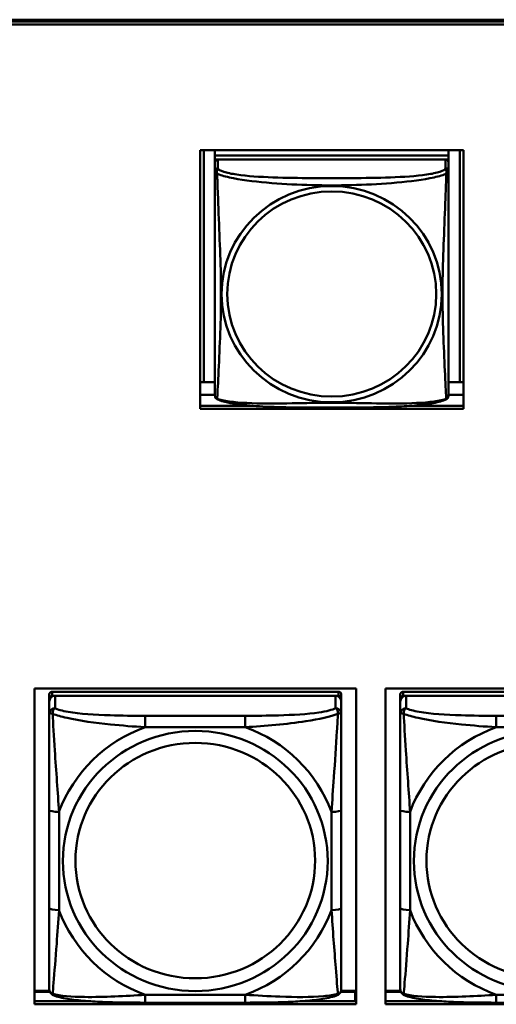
# Model space of a CAD drawing. Header units: inches. Extents: x 0.8 to 75.7, y -7.8 to 49.3.
# Tile 141 of 256: x 41.7 to 42.7, y 14 to 16. Entities that reach past the tile are written whole.
import ezdxf

# ---------------------------------------------------------------- set-up
doc = ezdxf.new("R2010")
doc.units = ezdxf.units.IN
doc.header["$MEASUREMENT"] = 0
doc.layers.add('Visible Edges(ROSSANSI)', color=7, linetype='Continuous', lineweight=50)
doc.layers.add('Visible Tangent Edges(ROSSANSI)', color=7, linetype='Continuous', lineweight=50)

msp = doc.modelspace()

# ---------------------------------------------------------------- linework, layer by layer
at = {"layer": 'Visible Edges(ROSSANSI)'}
for p, q in [((33.0242, 15.9996), (56.0803, 15.9996)), ((33.0242, 15.9958), (56.0803, 15.9958)), ((56.0803, 15.9958), (33.0242, 15.9958)), ((56.0803, 15.9898), (33.0242, 15.9898)), ((42.0766, 15.2127), (42.0766, 15.7354)), ((42.0766, 15.7354), (42.609, 15.7354)), ((42.0839, 15.2663), (42.0839, 15.7354)), ((42.1066, 15.7354), (42.1066, 15.725)), ((42.579, 15.7354), (42.579, 15.725)), ((42.6016, 15.7354), (42.6016, 15.2663)), ((42.609, 15.7354), (42.609, 15.2127)), ((42.579, 15.725), (42.1066, 15.725)), ((42.1066, 15.725), (42.1066, 15.7168)), ((42.1066, 15.725), (42.579, 15.725)), ((42.1066, 15.725), (42.1066, 15.725)), ((42.1066, 15.7111), (42.1066, 15.7168)), ((42.1066, 15.7168), (42.1124, 15.7168)), ((42.1066, 15.711), (42.1066, 15.6933)), ((42.5731, 15.7168), (42.1125, 15.7168)), ((42.5732, 15.7168), (42.579, 15.7168)), ((42.579, 15.725), (42.579, 15.7168)), ((42.579, 15.725), (42.579, 15.725)), ((42.579, 15.7168), (42.579, 15.711)), ((42.579, 15.6933), (42.579, 15.711)), ((42.1066, 15.6934), (42.1066, 15.6934)), ((42.1066, 15.6931), (42.1066, 15.6931)), ((42.0839, 15.2663), (42.0766, 15.2666)), ((42.1066, 15.2663), (42.0839, 15.2663)), ((42.6016, 15.2663), (42.579, 15.2663)), ((42.6016, 15.2663), (42.609, 15.2666)), ((42.1066, 15.2406), (42.0766, 15.2406)), ((42.609, 15.2406), (42.579, 15.2406)), ((42.0766, 15.2187), (42.1835, 15.2187)), ((42.609, 15.2127), (42.0766, 15.2127)), ((42.5022, 15.2187), (42.609, 15.2187)), ((41.7414, 14.0084), (41.7414, 14.6471)), ((41.7414, 14.6471), (42.392, 14.6471)), ((42.3562, 14.6405), (41.7774, 14.6405)), ((42.392, 14.6471), (42.392, 14.0084)), ((42.4514, 14.0084), (42.4514, 14.6471)), ((42.4514, 14.6471), (43.102, 14.6471)), ((43.0662, 14.6405), (42.4874, 14.6405)), ((41.7715, 14.6347), (41.7715, 14.6264)), ((41.7715, 14.6206), (41.7715, 14.6264)), ((41.7715, 14.6206), (41.7715, 14.5957)), ((41.7774, 14.6322), (42.3562, 14.6322)), ((42.3503, 14.6322), (41.7833, 14.6322)), ((42.3621, 14.6264), (42.3621, 14.6347)), ((42.3621, 14.6264), (42.3621, 14.6206)), ((42.3621, 14.5957), (42.3621, 14.6206)), ((42.4815, 14.6347), (42.4815, 14.6264)), ((42.4815, 14.6206), (42.4815, 14.6264)), ((42.4815, 14.6206), (42.4815, 14.5957)), ((42.4874, 14.6322), (43.0662, 14.6322)), ((43.0603, 14.6322), (42.4933, 14.6322)), ((41.7715, 14.4013), (41.7715, 14.2026)), ((42.3621, 14.2026), (42.3621, 14.4013)), ((42.4815, 14.4013), (42.4815, 14.2026)), ((41.772, 14.0356), (41.7414, 14.0356)), ((41.7414, 14.0333), (41.7728, 14.0333)), ((42.3608, 14.0333), (42.3901, 14.0333)), ((42.392, 14.0356), (42.3616, 14.0356)), ((42.3901, 14.0333), (42.3901, 14.0145)), ((42.392, 14.0254), (42.3901, 14.0254)), ((42.482, 14.0356), (42.4514, 14.0356)), ((42.4514, 14.0333), (42.4828, 14.0333)), ((41.7414, 14.0145), (41.8554, 14.0145)), ((42.392, 14.0084), (41.7414, 14.0084)), ((42.1679, 14.0117), (41.9656, 14.0117)), ((42.2781, 14.0145), (42.392, 14.0145)), ((42.4514, 14.0145), (42.5654, 14.0145)), ((43.102, 14.0084), (42.4514, 14.0084)), ((42.8779, 14.0117), (42.6756, 14.0117))]:
    msp.add_line(p, q, dxfattribs=at)
for centre, major_axis, start_param, end_param in [((42.1125, 15.711), (-0.00591, 0), 4.712389, 6.283185), ((42.5731, 15.711), (0.00591, 0), 0, 1.570796), ((41.7774, 14.6347), (-0.00591, 0), 4.712389, 6.283185), ((42.3562, 14.6347), (0.00591, 0), 0, 1.570796), ((42.4874, 14.6347), (-0.00591, 0), 4.712389, 6.283185), ((41.7833, 14.6206), (-0.0118, 0), 4.712389, 6.283185), ((41.7774, 14.6264), (-0.00591, 0), 4.712389, 6.283185), ((42.3503, 14.6206), (0.0118, 0), 0, 1.570796), ((42.3562, 14.6264), (0.00591, 0), 0, 1.570796), ((42.4933, 14.6206), (-0.0118, 0), 4.712389, 6.283185), ((42.4874, 14.6264), (-0.00591, 0), 4.712389, 6.283185)]:
    msp.add_ellipse(centre, major_axis=major_axis, ratio=0.981793, start_param=start_param, end_param=end_param, dxfattribs=at)
for points, knots in [([(42.1066, 15.6933), (42.1066, 15.6901), (42.1066, 15.6769), (42.1066, 15.6501), (42.1066, 15.6327), (42.1066, 15.6274)], [0.3257308, 0.3257308, 0.3257308, 0.3257308, 0.4265607, 0.5273906, 0.5696181, 0.5696181, 0.5696181, 0.5696181]), ([(42.579, 15.5998), (42.579, 15.6147), (42.579, 15.642), (42.579, 15.6768), (42.579, 15.6901), (42.579, 15.6933)], [1.4210797, 1.4210797, 1.4210797, 1.4210797, 1.5356898, 1.6365197, 1.7373496, 1.7373496, 1.7373496, 1.7373496]), ([(42.1066, 15.2783), (42.1066, 15.2898), (42.1066, 15.3028), (42.1066, 15.3331), (42.1066, 15.3507), (42.1066, 15.4007), (42.1066, 15.4336), (42.1066, 15.4925), (42.1066, 15.5187), (42.1066, 15.5727), (42.1066, 15.6014), (42.1066, 15.6274)], [0, 0, 0, 0, 0.1149805, 0.1149805, 0.2563588, 0.2563588, 0.510689, 0.510689, 0.7126146, 0.7126146, 0.9227352, 0.9227352, 0.9227352, 0.9227352]), ([(42.579, 15.5998), (42.579, 15.5801), (42.579, 15.5598), (42.579, 15.5125), (42.579, 15.4853), (42.579, 15.4293), (42.579, 15.4003), (42.579, 15.3427), (42.579, 15.3133), (42.579, 15.2887)], [0, 0, 0, 0, 0.1521476, 0.1521476, 0.3615771, 0.3615771, 0.5863616, 0.5863616, 0.8171616, 0.8171616, 0.8171616, 0.8171616]), ([(42.1066, 15.2783), (42.1066, 15.274), (42.1066, 15.2604), (42.1066, 15.2445), (42.1066, 15.242), (42.1066, 15.2404)], [1.4921516, 1.4921516, 1.4921516, 1.4921516, 1.5356898, 1.6365197, 1.7105064, 1.7105064, 1.7105064, 1.7105064]), ([(42.579, 15.2404), (42.579, 15.242), (42.579, 15.2445), (42.579, 15.2628), (42.579, 15.2805), (42.579, 15.2887)], [0.3525676, 0.3525676, 0.3525676, 0.3525676, 0.4265607, 0.5273906, 0.6043474, 0.6043474, 0.6043474, 0.6043474]), ([(42.1067, 15.2383), (42.1067, 15.2387), (42.1066, 15.2391), (42.1066, 15.2397), (42.1066, 15.24), (42.1066, 15.2403), (42.1066, 15.2403), (42.1066, 15.2403), (42.1066, 15.2403), (42.1066, 15.2404), (42.1066, 15.2404), (42.1066, 15.2404), (42.1066, 15.2404), (42.1066, 15.2404), (42.1066, 15.2404), (42.1066, 15.2404)], [0, 0, 0, 0, 0.002814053, 0.002814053, 0.004923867, 0.004923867, 0.005121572, 0.005121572, 0.005195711, 0.005195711, 0.00523086, 0.00523086, 0.005248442, 0.005248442, 0.00525914, 0.00525914, 0.00525914, 0.00525914]), ([(42.1108, 15.2323), (42.1098, 15.2328), (42.109, 15.2335), (42.1077, 15.2352), (42.1074, 15.236), (42.1071, 15.2368), (42.1071, 15.2369), (42.107, 15.237)], [0, 0, 0, 0, 0.01399503, 0.01399503, 0.02853092, 0.02853092, 0.03046536, 0.03046536, 0.03046536, 0.03046536]), ([(42.5786, 15.2372), (42.5785, 15.2367), (42.5783, 15.2362), (42.5777, 15.2351), (42.5773, 15.2344), (42.5763, 15.2332), (42.5755, 15.2327), (42.5748, 15.2323)], [0.00960018, 0.00960018, 0.00960018, 0.00960018, 0.02025308, 0.02025308, 0.03091864, 0.03091864, 0.04195142, 0.04195142, 0.04195142, 0.04195142]), ([(42.579, 15.2411), (42.579, 15.2408), (42.579, 15.2407), (42.579, 15.2405), (42.579, 15.2405), (42.579, 15.2404), (42.579, 15.2404), (42.579, 15.2404), (42.579, 15.2404), (42.579, 15.2404), (42.579, 15.2404), (42.579, 15.2404), (42.579, 15.2404), (42.579, 15.2404), (42.579, 15.239), (42.5789, 15.2383)], [0, 0, 0, 0, 0.01376947, 0.01376947, 0.02049948, 0.02049948, 0.02378019, 0.02378019, 0.0253787, 0.0253787, 0.02597814, 0.02597814, 0.02600242, 0.02600242, 0.03134028, 0.03134028, 0.03134028, 0.03134028]), ([(42.579, 15.2404), (42.579, 15.2404), (42.579, 15.2404), (42.579, 15.2404), (42.579, 15.2404), (42.579, 15.2404), (42.579, 15.2404), (42.579, 15.2404), (42.579, 15.2404), (42.579, 15.2404), (42.579, 15.2404), (42.579, 15.2404), (42.579, 15.2404), (42.579, 15.2404), (42.579, 15.2404), (42.579, 15.2403), (42.579, 15.2403), (42.579, 15.2401), (42.579, 15.2399), (42.579, 15.2393), (42.5789, 15.2388), (42.5789, 15.2383)], [0, 0, 0, 0, 0.000069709, 0.000069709, 0.000139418, 0.000139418, 0.000278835, 0.000278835, 0.000348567, 0.000348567, 0.000384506, 0.000384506, 0.000401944, 0.000401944, 0.000436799, 0.000436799, 0.000566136, 0.000566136, 0.001945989, 0.001945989, 0.005629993, 0.005629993, 0.005629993, 0.005629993]), ([(42.5747, 15.2323), (42.5677, 15.2286), (42.5589, 15.2263), (42.5384, 15.2225), (42.5271, 15.221), (42.502, 15.2186), (42.4878, 15.2177), (42.4532, 15.2161), (42.4325, 15.2157), (42.3737, 15.215), (42.3356, 15.215), (42.2659, 15.2154), (42.2338, 15.2158), (42.1858, 15.2184), (42.1686, 15.2198), (42.146, 15.2228), (42.139, 15.2239), (42.124, 15.2271), (42.1168, 15.2291), (42.1108, 15.2323)], [0, 0, 0, 0, 0.111794, 0.111794, 0.213129, 0.213129, 0.32561, 0.32561, 0.483625, 0.483625, 0.773884, 0.773884, 1.015019, 1.015019, 1.153524, 1.153524, 1.222431, 1.222431, 1.317384, 1.317384, 1.317384, 1.317384]), ([(41.7715, 14.5957), (41.7715, 14.5866), (41.7715, 14.5714), (41.7715, 14.5542), (41.7715, 14.5278), (41.7715, 14.4975), (41.7715, 14.4681), (41.7715, 14.4457), (41.7715, 14.4233), (41.7715, 14.4013)], [-0.7968224, -0.7968224, -0.7968224, -0.7968224, -0.6514613, -0.6514613, -0.6514613, -0.427691, -0.427691, -0.427691, -0.2569517, -0.2569517, -0.2569517, -0.2569517]), ([(42.3621, 14.4013), (42.3621, 14.4245), (42.3621, 14.4482), (42.3621, 14.4719), (42.3621, 14.503), (42.3621, 14.5353), (42.3621, 14.5621), (42.3621, 14.576), (42.3621, 14.588), (42.3621, 14.5957)], [0.2569537, 0.2569537, 0.2569537, 0.2569537, 0.4371919, 0.4371919, 0.4371919, 0.6739428, 0.6739428, 0.6739428, 0.7963818, 0.7963818, 0.7963818, 0.7963818]), ([(42.4815, 14.5957), (42.4815, 14.5866), (42.4815, 14.5714), (42.4815, 14.5542), (42.4815, 14.5278), (42.4815, 14.4975), (42.4815, 14.4681), (42.4815, 14.4457), (42.4815, 14.4233), (42.4815, 14.4013)], [-0.7968224, -0.7968224, -0.7968224, -0.7968224, -0.6514613, -0.6514613, -0.6514613, -0.427691, -0.427691, -0.427691, -0.2569517, -0.2569517, -0.2569517, -0.2569517]), ([(41.7715, 14.2026), (41.7715, 14.1794), (41.7715, 14.156), (41.7715, 14.1338), (41.7715, 14.1047), (41.7715, 14.0764), (41.7715, 14.0575), (41.7715, 14.0478), (41.7715, 14.0409), (41.7715, 14.0391)], [0.2569537, 0.2569537, 0.2569537, 0.2569537, 0.4371919, 0.4371919, 0.4371919, 0.6739428, 0.6739428, 0.6739428, 0.7963818, 0.7963818, 0.7963818, 0.7963818]), ([(42.3621, 14.0391), (42.3621, 14.0413), (42.3621, 14.0505), (42.3621, 14.0633), (42.3621, 14.0828), (42.3621, 14.1097), (42.3621, 14.1374), (42.3621, 14.1586), (42.3621, 14.1806), (42.3621, 14.2026)], [-0.7968224, -0.7968224, -0.7968224, -0.7968224, -0.6514613, -0.6514613, -0.6514613, -0.427691, -0.427691, -0.427691, -0.2569517, -0.2569517, -0.2569517, -0.2569517]), ([(42.4815, 14.2026), (42.4815, 14.1794), (42.4815, 14.156), (42.4815, 14.1338), (42.4815, 14.1047), (42.4815, 14.0764), (42.4815, 14.0575), (42.4815, 14.0478), (42.4815, 14.0409), (42.4815, 14.0391)], [0.2569537, 0.2569537, 0.2569537, 0.2569537, 0.4371919, 0.4371919, 0.4371919, 0.6739428, 0.6739428, 0.6739428, 0.7963818, 0.7963818, 0.7963818, 0.7963818]), ([(41.7796, 14.0268), (41.7785, 14.0272), (41.7774, 14.0279), (41.7754, 14.0294), (41.7746, 14.0304), (41.7732, 14.0323), (41.7727, 14.0333), (41.772, 14.0352), (41.7718, 14.0361), (41.7716, 14.0377), (41.7715, 14.0384), (41.7715, 14.0391)], [0.02510739, 0.02510739, 0.02510739, 0.02510739, 0.03073999, 0.03073999, 0.03637259, 0.03637259, 0.0420052, 0.0420052, 0.0476378, 0.0476378, 0.0532704, 0.0532704, 0.0532704, 0.0532704]), ([(42.354, 14.0268), (42.3551, 14.0272), (42.3562, 14.0279), (42.3581, 14.0294), (42.359, 14.0304), (42.3604, 14.0323), (42.3609, 14.0333), (42.3616, 14.0352), (42.3618, 14.0361), (42.362, 14.0377), (42.3621, 14.0384), (42.3621, 14.0391)], [0.02510739, 0.02510739, 0.02510739, 0.02510739, 0.03073999, 0.03073999, 0.03637259, 0.03637259, 0.0420052, 0.0420052, 0.0476378, 0.0476378, 0.0532704, 0.0532704, 0.0532704, 0.0532704]), ([(42.4896, 14.0268), (42.4885, 14.0272), (42.4874, 14.0279), (42.4854, 14.0294), (42.4846, 14.0304), (42.4832, 14.0323), (42.4827, 14.0333), (42.482, 14.0352), (42.4818, 14.0361), (42.4816, 14.0377), (42.4815, 14.0384), (42.4815, 14.0391)], [0.02510739, 0.02510739, 0.02510739, 0.02510739, 0.03073999, 0.03073999, 0.03637259, 0.03637259, 0.0420052, 0.0420052, 0.0476378, 0.0476378, 0.0532704, 0.0532704, 0.0532704, 0.0532704]), ([(41.9656, 14.0117), (41.9521, 14.0117), (41.9384, 14.0118), (41.9112, 14.0121), (41.8976, 14.0124), (41.8707, 14.0135), (41.8574, 14.0142), (41.8317, 14.0163), (41.8196, 14.0177), (41.7975, 14.0213), (41.788, 14.0233), (41.7796, 14.0268)], [0.2569517, 0.2569517, 0.2569517, 0.2569517, 0.3597049, 0.3597049, 0.4624581, 0.4624581, 0.5652112, 0.5652112, 0.6679644, 0.6679644, 0.7707176, 0.7707176, 0.7707176, 0.7707176]), ([(42.354, 14.0268), (42.3456, 14.0233), (42.3361, 14.0213), (42.314, 14.0177), (42.3019, 14.0163), (42.2762, 14.0142), (42.2629, 14.0135), (42.236, 14.0124), (42.2224, 14.0121), (42.1951, 14.0118), (42.1815, 14.0117), (42.1679, 14.0117)], [-0.7703505, -0.7703505, -0.7703505, -0.7703505, -0.6676711, -0.6676711, -0.5649918, -0.5649918, -0.4623124, -0.4623124, -0.3596331, -0.3596331, -0.2569537, -0.2569537, -0.2569537, -0.2569537]), ([(42.6756, 14.0117), (42.6621, 14.0117), (42.6484, 14.0118), (42.6212, 14.0121), (42.6076, 14.0124), (42.5807, 14.0135), (42.5674, 14.0142), (42.5417, 14.0163), (42.5296, 14.0177), (42.5075, 14.0213), (42.498, 14.0233), (42.4896, 14.0268)], [0.2569517, 0.2569517, 0.2569517, 0.2569517, 0.3597049, 0.3597049, 0.4624581, 0.4624581, 0.5652112, 0.5652112, 0.6679644, 0.6679644, 0.7707176, 0.7707176, 0.7707176, 0.7707176])]:
    msp.add_open_spline(points, degree=3, knots=knots, dxfattribs=at)
for points in [[(42.1066, 15.2404), (42.1066, 15.2406), (42.1066, 15.2406), (42.1066, 15.2411)], [(42.5789, 15.2385), (42.5789, 15.2384), (42.5788, 15.2383), (42.5788, 15.2382)], [(42.1108, 15.2323), (42.1108, 15.2323), (42.1108, 15.2323), (42.1108, 15.2323)], [(42.5748, 15.2323), (42.5748, 15.2323), (42.5748, 15.2323), (42.5748, 15.2323)]]:
    msp.add_open_spline(points, degree=3, dxfattribs=at)
at = {"layer": 'Visible Tangent Edges(ROSSANSI)'}
for p, q in [((42.1125, 15.6991), (42.1125, 15.7168)), ((42.5731, 15.7168), (42.5731, 15.6991)), ((41.7774, 14.6322), (41.7774, 14.6405)), ((42.3562, 14.6405), (42.3562, 14.6322)), ((42.4874, 14.6322), (42.4874, 14.6405)), ((41.7833, 14.6073), (41.7833, 14.6322)), ((42.3503, 14.6322), (42.3503, 14.6073)), ((42.4933, 14.6073), (42.4933, 14.6322)), ((41.9656, 14.5919), (41.9656, 14.5688)), ((42.1679, 14.5919), (41.9656, 14.5919)), ((42.1679, 14.5919), (42.1679, 14.5688)), ((42.6756, 14.5919), (42.6756, 14.5688)), ((42.8779, 14.5919), (42.6756, 14.5919)), ((41.9656, 14.5688), (42.1679, 14.5688)), ((42.6756, 14.5688), (42.8779, 14.5688)), ((41.7912, 14.1989), (41.7912, 14.3975)), ((42.3424, 14.3975), (42.3424, 14.1989)), ((42.5012, 14.1989), (42.5012, 14.3975)), ((42.1679, 14.0276), (41.9656, 14.0276)), ((41.9656, 14.0117), (41.9656, 14.0276)), ((42.1679, 14.0117), (42.1679, 14.0276)), ((42.8779, 14.0276), (42.6756, 14.0276)), ((42.6756, 14.0117), (42.6756, 14.0276))]:
    msp.add_line(p, q, dxfattribs=at)
for centre, major_axis, ratio, start_param, end_param in [((42.1125, 15.6933), (-0.00591, 0), 0.981793, 4.712389, 6.283185), ((42.5731, 15.6933), (0.00591, 0), 0.981793, 0, 1.570796), ((41.7833, 14.5957), (-0.0118, 0), 0.981793, 4.712389, 6.283185), ((42.3503, 14.5957), (0.0118, 0), 0.981793, 0, 1.570796), ((42.4933, 14.5957), (-0.0118, 0), 0.981793, 4.712389, 6.283185), ((42.0668, 14.2982), (-0.2936, 0), 0.981793, 5.064156, 5.931419), ((42.0668, 14.2982), (0.2936, 0), 0.981793, 0.351767, 1.21903), ((42.7768, 14.2982), (-0.2936, 0), 0.981793, 5.064156, 5.931419), ((41.7912, 14.4013), (-0.0197, 0), 0.189952, 0, 1.570796), ((42.3424, 14.4013), (0.0197, 0), 0.189952, 4.712389, 6.283185), ((42.5012, 14.4013), (-0.0197, 0), 0.189952, 0, 1.570796), ((41.7912, 14.2026), (-0.0197, 0), 0.189952, 0, 1.570796), ((42.0668, 14.2982), (-0.2936, 0), 0.981793, 0.351767, 1.21903), ((42.0668, 14.2982), (0.2936, 0), 0.981793, 5.064156, 5.931419), ((42.3424, 14.2026), (0.0197, 0), 0.189952, 4.712389, 6.283185), ((42.5012, 14.2026), (-0.0197, 0), 0.189952, 0, 1.570796), ((42.7768, 14.2982), (-0.2936, 0), 0.981793, 0.351767, 1.21903)]:
    msp.add_ellipse(centre, major_axis=major_axis, ratio=ratio, start_param=start_param, end_param=end_param, dxfattribs=at)
for centre, major_axis in [((42.3428, 15.4446), (-0.2227, 0)), ((42.3428, 15.4448), (-0.2113, 0)), ((42.0668, 14.2982), (-0.2678, 0)), ((42.7768, 14.2982), (-0.2678, 0)), ((42.0668, 14.299), (-0.2424, 0)), ((42.7768, 14.299), (-0.2424, 0))]:
    msp.add_ellipse(centre, major_axis=major_axis, ratio=0.981793, dxfattribs=at)
for points, knots in [([(42.1066, 15.6933), (42.1066, 15.6917), (42.1067, 15.6915), (42.1111, 15.6881), (42.1111, 15.6881), (42.1111, 15.688)], [-0.0844808, -0.0844808, -0.0844808, -0.0844808, 0, 0, 0.00025915, 0.00025915, 0.00025915, 0.00025915]), ([(42.1111, 15.688), (42.1111, 15.6881), (42.1111, 15.6881), (42.1099, 15.6946), (42.112, 15.697), (42.1125, 15.6991)], [-0.00025532, -0.00025532, -0.00025532, -0.00025532, 0, 0, 0.0844808, 0.0844808, 0.0844808, 0.0844808]), ([(42.5731, 15.6991), (42.5724, 15.6966), (42.564, 15.6916), (42.5264, 15.6841), (42.4617, 15.6799), (42.3825, 15.6791), (42.3031, 15.6791), (42.2235, 15.6799), (42.1592, 15.6841), (42.1217, 15.6916), (42.1132, 15.6966), (42.1125, 15.6991)], [0.325731, 0.325731, 0.325731, 0.325731, 0.426561, 0.527391, 0.72905, 0.93071, 1.13237, 1.33403, 1.53569, 1.63652, 1.73735, 1.73735, 1.73735, 1.73735]), ([(42.5731, 15.6991), (42.5736, 15.697), (42.5756, 15.6946), (42.5745, 15.6881), (42.5745, 15.6881), (42.5745, 15.688)], [-0.0844808, -0.0844808, -0.0844808, -0.0844808, 0, 0, 0.00025611, 0.00025611, 0.00025611, 0.00025611]), ([(42.5745, 15.688), (42.5745, 15.6881), (42.5745, 15.6881), (42.5789, 15.6915), (42.579, 15.6917), (42.579, 15.6933)], [-0.00025352, -0.00025352, -0.00025352, -0.00025352, 0, 0, 0.0844808, 0.0844808, 0.0844808, 0.0844808]), ([(42.1111, 15.2331), (42.1112, 15.2338), (42.1112, 15.2347), (42.1113, 15.2357), (42.1116, 15.2404), (42.1119, 15.2482), (42.1124, 15.2577), (42.1134, 15.2765), (42.1145, 15.3016), (42.1157, 15.3273), (42.1168, 15.3531), (42.1179, 15.3793), (42.1184, 15.4054), (42.1189, 15.4316), (42.1189, 15.4576), (42.1184, 15.484), (42.1179, 15.5105), (42.1168, 15.5373), (42.1157, 15.5652), (42.1146, 15.5931), (42.1134, 15.6221), (42.1124, 15.6478), (42.1119, 15.6607), (42.1116, 15.6727), (42.1113, 15.6824), (42.1112, 15.6844), (42.1112, 15.6863), (42.1111, 15.688)], [-1.657268, -1.657268, -1.657268, -1.657268, -1.63652, -1.63652, -1.63652, -1.53569, -1.53569, -1.53569, -1.33403, -1.33403, -1.33403, -1.13237, -1.13237, -1.13237, -0.93071, -0.93071, -0.93071, -0.72905, -0.72905, -0.72905, -0.527391, -0.527391, -0.527391, -0.426561, -0.426561, -0.426561, -0.405807, -0.405807, -0.405807, -0.405807]), ([(42.1111, 15.688), (42.1124, 15.6875), (42.1206, 15.6841), (42.1531, 15.6761), (42.2215, 15.6684), (42.303, 15.6644), (42.3825, 15.6644), (42.4637, 15.6684), (42.5325, 15.6761), (42.565, 15.6841), (42.5732, 15.6875), (42.5745, 15.688)], [-1.657326, -1.657326, -1.657326, -1.657326, -1.63652, -1.53569, -1.33403, -1.13237, -0.93071, -0.72905, -0.527391, -0.426561, -0.405812, -0.405812, -0.405812, -0.405812]), ([(42.5745, 15.688), (42.5744, 15.6862), (42.5741, 15.6752), (42.5728, 15.6364), (42.5698, 15.5646), (42.5666, 15.4836), (42.5667, 15.4056), (42.5698, 15.3268), (42.5728, 15.2639), (42.5741, 15.2388), (42.5744, 15.2338), (42.5745, 15.2331)], [-1.657326, -1.657326, -1.657326, -1.657326, -1.63652, -1.53569, -1.33403, -1.13237, -0.93071, -0.72905, -0.527391, -0.426561, -0.405812, -0.405812, -0.405812, -0.405812]), ([(42.1111, 15.2331), (42.1111, 15.2331), (42.1111, 15.2331), (42.1081, 15.2339), (42.1071, 15.2361), (42.1067, 15.2382)], [-0.00026023, -0.00026023, -0.00026023, -0.00026023, 0, 0, 0.05743864, 0.05743864, 0.05743864, 0.05743864]), ([(42.1108, 15.2323), (42.1107, 15.2323), (42.1108, 15.2326), (42.1111, 15.2331), (42.1111, 15.2331), (42.1111, 15.2331)], [-0.02254962, -0.02254962, -0.02254962, -0.02254962, 0, 0, 0.00025967, 0.00025967, 0.00025967, 0.00025967]), ([(42.5744, 15.2331), (42.5732, 15.2326), (42.565, 15.2299), (42.5324, 15.2244), (42.4641, 15.2226), (42.3825, 15.2248), (42.3031, 15.2248), (42.2219, 15.2226), (42.153, 15.2244), (42.1206, 15.2299), (42.1124, 15.2326), (42.1111, 15.2331)], [-1.657325, -1.657325, -1.657325, -1.657325, -1.63652, -1.53569, -1.33403, -1.13237, -0.93071, -0.72905, -0.527391, -0.426561, -0.405811, -0.405811, -0.405811, -0.405811]), ([(42.5788, 15.2382), (42.5785, 15.2361), (42.5775, 15.2339), (42.5745, 15.2331), (42.5745, 15.2331), (42.5745, 15.2331)], [-0.05744631, -0.05744631, -0.05744631, -0.05744631, 0, 0, 0.00025622, 0.00025622, 0.00025622, 0.00025622]), ([(42.5745, 15.2331), (42.5745, 15.2331), (42.5745, 15.2331), (42.5748, 15.2326), (42.5749, 15.2323), (42.5748, 15.2323)], [-0.00025371, -0.00025371, -0.00025371, -0.00025371, 0, 0, 0.02254963, 0.02254963, 0.02254963, 0.02254963]), ([(41.7715, 14.5957), (41.7715, 14.596), (41.7716, 14.5962), (41.7718, 14.5965), (41.772, 14.5967), (41.7724, 14.5968), (41.7726, 14.5969), (41.7729, 14.5969), (41.773, 14.5969), (41.7734, 14.5969), (41.7737, 14.5969), (41.7747, 14.5968), (41.7753, 14.5967), (41.7768, 14.5963), (41.7775, 14.5961), (41.7784, 14.5958)], [-0.0532704, -0.0532704, -0.0532704, -0.0532704, -0.04377373, -0.04377373, -0.03521335, -0.03521335, -0.02986312, -0.02986312, -0.02651922, -0.02651922, -0.01983142, -0.01983142, -0.00913095, -0.00913095, 0.00023197, 0.00023197, 0.00023197, 0.00023197]), ([(41.7784, 14.5958), (41.7783, 14.5969), (41.7784, 14.5979), (41.7786, 14.6), (41.7788, 14.6009), (41.7793, 14.6024), (41.7795, 14.6029), (41.7798, 14.6036), (41.7799, 14.6038), (41.7802, 14.6044), (41.7804, 14.6047), (41.781, 14.6055), (41.7814, 14.6059), (41.7823, 14.6067), (41.7828, 14.607), (41.7833, 14.6073)], [-0.00023197, -0.00023197, -0.00023197, -0.00023197, 0.00913095, 0.00913095, 0.01983142, 0.01983142, 0.02651922, 0.02651922, 0.02986312, 0.02986312, 0.03521335, 0.03521335, 0.04377373, 0.04377373, 0.0532704, 0.0532704, 0.0532704, 0.0532704]), ([(41.7784, 14.5958), (41.786, 14.5929), (41.796, 14.59), (41.8331, 14.5818), (41.8648, 14.5775), (41.919, 14.572), (41.9423, 14.5701), (41.9656, 14.5688)], [-0.7478145, -0.7478145, -0.7478145, -0.7478145, -0.6493253, -0.6493253, -0.427691, -0.427691, -0.2569537, -0.2569537, -0.2569537, -0.2569537]), ([(41.7912, 14.3975), (41.7888, 14.4372), (41.7855, 14.4794), (41.7809, 14.5494), (41.7793, 14.5768), (41.7784, 14.5958)], [0.2569517, 0.2569517, 0.2569517, 0.2569517, 0.5559983, 0.5559983, 0.7482818, 0.7482818, 0.7482818, 0.7482818]), ([(41.9656, 14.5919), (41.942, 14.5919), (41.918, 14.592), (41.8946, 14.5928), (41.8639, 14.5937), (41.8331, 14.5957), (41.8098, 14.5997), (41.7978, 14.6018), (41.7882, 14.6044), (41.7833, 14.6073)], [0.2569537, 0.2569537, 0.2569537, 0.2569537, 0.4371919, 0.4371919, 0.4371919, 0.6739428, 0.6739428, 0.6739428, 0.7963818, 0.7963818, 0.7963818, 0.7963818]), ([(42.3503, 14.6073), (42.3445, 14.6038), (42.332, 14.6008), (42.3168, 14.5986), (42.2934, 14.5952), (42.2643, 14.5935), (42.2352, 14.5927), (42.213, 14.592), (42.1903, 14.5919), (42.1679, 14.5919)], [-0.7968224, -0.7968224, -0.7968224, -0.7968224, -0.6514613, -0.6514613, -0.6514613, -0.427691, -0.427691, -0.427691, -0.2569517, -0.2569517, -0.2569517, -0.2569517]), ([(42.1679, 14.5688), (42.2084, 14.5711), (42.2508, 14.5749), (42.3164, 14.5849), (42.3409, 14.59), (42.3552, 14.5958)], [0.2569517, 0.2569517, 0.2569517, 0.2569517, 0.5559983, 0.5559983, 0.7482818, 0.7482818, 0.7482818, 0.7482818]), ([(42.3552, 14.5958), (42.3547, 14.5858), (42.3541, 14.5738), (42.3516, 14.5317), (42.3493, 14.4985), (42.3454, 14.4435), (42.3438, 14.4204), (42.3424, 14.3975)], [-0.7478145, -0.7478145, -0.7478145, -0.7478145, -0.6493253, -0.6493253, -0.427691, -0.427691, -0.2569537, -0.2569537, -0.2569537, -0.2569537]), ([(42.3503, 14.6073), (42.3508, 14.607), (42.3513, 14.6067), (42.3522, 14.6059), (42.3526, 14.6055), (42.3531, 14.6047), (42.3533, 14.6044), (42.3537, 14.6038), (42.3538, 14.6036), (42.3541, 14.6029), (42.3543, 14.6024), (42.3547, 14.6009), (42.3549, 14.6), (42.3552, 14.5979), (42.3552, 14.5969), (42.3552, 14.5958)], [-0.0532704, -0.0532704, -0.0532704, -0.0532704, -0.04377373, -0.04377373, -0.03521335, -0.03521335, -0.02986312, -0.02986312, -0.02651922, -0.02651922, -0.01983142, -0.01983142, -0.00913095, -0.00913095, 0.00023197, 0.00023197, 0.00023197, 0.00023197]), ([(42.3552, 14.5958), (42.3561, 14.5961), (42.3568, 14.5963), (42.3583, 14.5967), (42.3589, 14.5968), (42.3598, 14.5969), (42.3602, 14.5969), (42.3606, 14.5969), (42.3607, 14.5969), (42.361, 14.5969), (42.3612, 14.5968), (42.3616, 14.5967), (42.3617, 14.5965), (42.362, 14.5962), (42.3621, 14.596), (42.3621, 14.5957)], [-0.00023197, -0.00023197, -0.00023197, -0.00023197, 0.00913095, 0.00913095, 0.01983142, 0.01983142, 0.02651922, 0.02651922, 0.02986312, 0.02986312, 0.03521335, 0.03521335, 0.04377373, 0.04377373, 0.0532704, 0.0532704, 0.0532704, 0.0532704]), ([(42.4815, 14.5957), (42.4815, 14.596), (42.4816, 14.5962), (42.4818, 14.5965), (42.482, 14.5967), (42.4824, 14.5968), (42.4826, 14.5969), (42.4829, 14.5969), (42.483, 14.5969), (42.4834, 14.5969), (42.4837, 14.5969), (42.4847, 14.5968), (42.4853, 14.5967), (42.4868, 14.5963), (42.4875, 14.5961), (42.4884, 14.5958)], [-0.0532704, -0.0532704, -0.0532704, -0.0532704, -0.04377373, -0.04377373, -0.03521335, -0.03521335, -0.02986312, -0.02986312, -0.02651922, -0.02651922, -0.01983142, -0.01983142, -0.00913095, -0.00913095, 0.00023197, 0.00023197, 0.00023197, 0.00023197]), ([(42.4884, 14.5958), (42.4883, 14.5969), (42.4884, 14.5979), (42.4886, 14.6), (42.4888, 14.6009), (42.4893, 14.6024), (42.4895, 14.6029), (42.4898, 14.6036), (42.4899, 14.6038), (42.4902, 14.6044), (42.4904, 14.6047), (42.491, 14.6055), (42.4914, 14.6059), (42.4923, 14.6067), (42.4928, 14.607), (42.4933, 14.6073)], [-0.00023197, -0.00023197, -0.00023197, -0.00023197, 0.00913095, 0.00913095, 0.01983142, 0.01983142, 0.02651922, 0.02651922, 0.02986312, 0.02986312, 0.03521335, 0.03521335, 0.04377373, 0.04377373, 0.0532704, 0.0532704, 0.0532704, 0.0532704]), ([(42.4884, 14.5958), (42.496, 14.5929), (42.506, 14.59), (42.5431, 14.5818), (42.5748, 14.5775), (42.629, 14.572), (42.6523, 14.5701), (42.6756, 14.5688)], [-0.7478145, -0.7478145, -0.7478145, -0.7478145, -0.6493253, -0.6493253, -0.427691, -0.427691, -0.2569537, -0.2569537, -0.2569537, -0.2569537]), ([(42.5012, 14.3975), (42.4988, 14.4372), (42.4955, 14.4794), (42.4909, 14.5494), (42.4893, 14.5768), (42.4884, 14.5958)], [0.2569517, 0.2569517, 0.2569517, 0.2569517, 0.5559983, 0.5559983, 0.7482818, 0.7482818, 0.7482818, 0.7482818]), ([(42.6756, 14.5919), (42.652, 14.5919), (42.628, 14.592), (42.6046, 14.5928), (42.5739, 14.5937), (42.5431, 14.5957), (42.5198, 14.5997), (42.5078, 14.6018), (42.4982, 14.6044), (42.4933, 14.6073)], [0.2569537, 0.2569537, 0.2569537, 0.2569537, 0.4371919, 0.4371919, 0.4371919, 0.6739428, 0.6739428, 0.6739428, 0.7963818, 0.7963818, 0.7963818, 0.7963818]), ([(41.7784, 14.0295), (41.7789, 14.0345), (41.7795, 14.0421), (41.782, 14.0727), (41.7843, 14.1018), (41.7882, 14.1533), (41.7898, 14.1759), (41.7912, 14.1989)], [-0.7478145, -0.7478145, -0.7478145, -0.7478145, -0.6493253, -0.6493253, -0.427691, -0.427691, -0.2569537, -0.2569537, -0.2569537, -0.2569537]), ([(42.3424, 14.1989), (42.3448, 14.1591), (42.3481, 14.1181), (42.3527, 14.0592), (42.3543, 14.0387), (42.3552, 14.0295)], [0.2569517, 0.2569517, 0.2569517, 0.2569517, 0.5559983, 0.5559983, 0.7482818, 0.7482818, 0.7482818, 0.7482818]), ([(42.4884, 14.0295), (42.4889, 14.0345), (42.4895, 14.0421), (42.492, 14.0727), (42.4943, 14.1018), (42.4982, 14.1533), (42.4998, 14.1759), (42.5012, 14.1989)], [-0.7478145, -0.7478145, -0.7478145, -0.7478145, -0.6493253, -0.6493253, -0.427691, -0.427691, -0.2569537, -0.2569537, -0.2569537, -0.2569537]), ([(41.7784, 14.0295), (41.7775, 14.0297), (41.7768, 14.0301), (41.7753, 14.0309), (41.7747, 14.0314), (41.7737, 14.0324), (41.7734, 14.0328), (41.773, 14.0334), (41.7729, 14.0336), (41.7726, 14.0342), (41.7724, 14.0345), (41.772, 14.0355), (41.7718, 14.0362), (41.7716, 14.0376), (41.7715, 14.0383), (41.7715, 14.0391)], [-0.00023197, -0.00023197, -0.00023197, -0.00023197, 0.00913095, 0.00913095, 0.01983142, 0.01983142, 0.02651922, 0.02651922, 0.02986312, 0.02986312, 0.03521335, 0.03521335, 0.04377373, 0.04377373, 0.0532704, 0.0532704, 0.0532704, 0.0532704]), ([(42.3621, 14.0391), (42.3621, 14.0383), (42.362, 14.0376), (42.3617, 14.0362), (42.3616, 14.0355), (42.3612, 14.0345), (42.361, 14.0342), (42.3607, 14.0336), (42.3606, 14.0334), (42.3602, 14.0328), (42.3598, 14.0324), (42.3589, 14.0314), (42.3583, 14.0309), (42.3568, 14.0301), (42.3561, 14.0297), (42.3552, 14.0295)], [-0.0532704, -0.0532704, -0.0532704, -0.0532704, -0.04377373, -0.04377373, -0.03521335, -0.03521335, -0.02986312, -0.02986312, -0.02651922, -0.02651922, -0.01983142, -0.01983142, -0.00913095, -0.00913095, 0.00023197, 0.00023197, 0.00023197, 0.00023197]), ([(42.4884, 14.0295), (42.4875, 14.0297), (42.4868, 14.0301), (42.4853, 14.0309), (42.4847, 14.0314), (42.4837, 14.0324), (42.4834, 14.0328), (42.483, 14.0334), (42.4829, 14.0336), (42.4826, 14.0342), (42.4824, 14.0345), (42.482, 14.0355), (42.4818, 14.0362), (42.4816, 14.0376), (42.4815, 14.0383), (42.4815, 14.0391)], [-0.00023197, -0.00023197, -0.00023197, -0.00023197, 0.00913095, 0.00913095, 0.01983142, 0.01983142, 0.02651922, 0.02651922, 0.02986312, 0.02986312, 0.03521335, 0.03521335, 0.04377373, 0.04377373, 0.0532704, 0.0532704, 0.0532704, 0.0532704]), ([(41.7796, 14.0268), (41.7794, 14.0269), (41.7792, 14.027), (41.7788, 14.0273), (41.7786, 14.0276), (41.7784, 14.0285), (41.7783, 14.0289), (41.7784, 14.0295)], [-0.02510739, -0.02510739, -0.02510739, -0.02510739, -0.01983142, -0.01983142, -0.00913095, -0.00913095, 0.00023197, 0.00023197, 0.00023197, 0.00023197]), ([(41.9656, 14.0276), (41.9252, 14.0253), (41.8828, 14.0226), (41.8171, 14.0236), (41.7927, 14.0255), (41.7784, 14.0295)], [0.2569517, 0.2569517, 0.2569517, 0.2569517, 0.5559983, 0.5559983, 0.7482818, 0.7482818, 0.7482818, 0.7482818]), ([(42.3552, 14.0295), (42.3476, 14.0275), (42.3375, 14.0259), (42.3005, 14.0226), (42.2688, 14.0228), (42.2145, 14.0248), (42.1913, 14.0262), (42.1679, 14.0276)], [-0.7478145, -0.7478145, -0.7478145, -0.7478145, -0.6493253, -0.6493253, -0.427691, -0.427691, -0.2569537, -0.2569537, -0.2569537, -0.2569537]), ([(42.3552, 14.0295), (42.3552, 14.0289), (42.3552, 14.0285), (42.3549, 14.0276), (42.3547, 14.0273), (42.3543, 14.027), (42.3542, 14.0269), (42.354, 14.0268)], [-0.00023197, -0.00023197, -0.00023197, -0.00023197, 0.00913095, 0.00913095, 0.01983142, 0.01983142, 0.02510739, 0.02510739, 0.02510739, 0.02510739]), ([(42.4896, 14.0268), (42.4894, 14.0269), (42.4892, 14.027), (42.4888, 14.0273), (42.4886, 14.0276), (42.4884, 14.0285), (42.4883, 14.0289), (42.4884, 14.0295)], [-0.02510739, -0.02510739, -0.02510739, -0.02510739, -0.01983142, -0.01983142, -0.00913095, -0.00913095, 0.00023197, 0.00023197, 0.00023197, 0.00023197]), ([(42.6756, 14.0276), (42.6352, 14.0253), (42.5928, 14.0226), (42.5271, 14.0236), (42.5027, 14.0255), (42.4884, 14.0295)], [0.2569517, 0.2569517, 0.2569517, 0.2569517, 0.5559983, 0.5559983, 0.7482818, 0.7482818, 0.7482818, 0.7482818])]:
    msp.add_open_spline(points, degree=3, knots=knots, dxfattribs=at)

doc.saveas('drawing.dxf')
